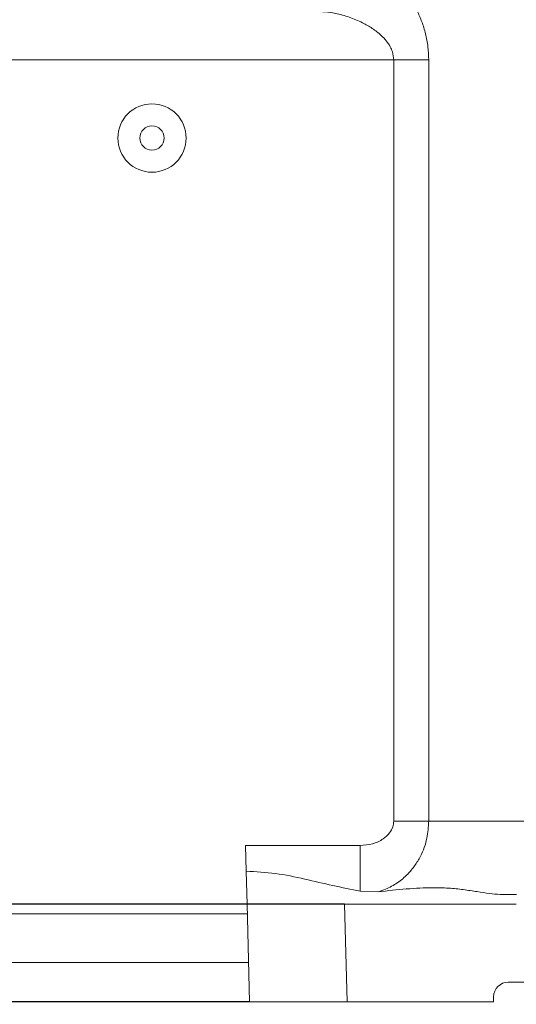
# Model space of a CAD drawing. Header units: millimetres. Extents: x 739 to 2567, y 424 to 1289.
# Tile 55 of 58: x 2425 to 2448, y 1158 to 1204. Entities that reach past the tile are written whole.
import ezdxf

# ---------------------------------------------------------------- set-up
doc = ezdxf.new("R2010")
doc.units = ezdxf.units.MM
doc.header["$PDSIZE"] = -1
doc.styles.get("Standard").update_dxf_attribs({"font": 'times.ttf'})
doc.dimstyles.new('ISO-25', dxfattribs={"dimtxt": 3.5, "dimasz": 2.5, "dimexe": 1.25, "dimexo": 0.625, "dimtad": 1, "dimdec": 0, "dimlfac": 10, "dimtxsty": 'Standard', "dimcen": 2.5, "dimadec": 0, "dimazin": 0, "dimtfac": 1, "dimtmove": 0, "dimatfit": 3, "dimfxl": 1, "dimarcsym": 0})

# ---------------------------------------------------------------- blocks, each defined once
blk = doc.blocks.new('*D98')
at = {"color": 0, "lineweight": -2}
for p, q in [((2421.012, 1165.453), (2421.012, 1167.853)), ((2439.839, 1163.053), (2420.012, 1163.053)), ((2421.012, 1158.553), (2421.012, 1163.053)), ((2435.459, 1158.553), (2420.012, 1158.553)), ((2421.012, 1149.359), (2421.012, 1156.153)), ((2413.223, 1149.359), (2421.012, 1149.359))]:
    blk.add_line(p, q, dxfattribs=at)
at = {"color": 0}
for points in [[(2420.612, 1165.453), (2421.412, 1165.453), (2421.012, 1163.053)], [(2421.412, 1156.153), (2420.612, 1156.153), (2421.012, 1158.553)]]:
    blk.add_solid(points, dxfattribs=at)
at = {"layer": 'Defpoints', "color": 0}
for p in [(2421.012, 1163.053), (2439.839, 1163.053), (2435.459, 1158.553)]:
    blk.add_point(p, dxfattribs=at)
at = {"color": 0, "lineweight": 5, "insert": (2416.356, 1153.172), "char_height": 4.5, "attachment_point": 5}
blk.add_mtext('20', dxfattribs=at)

msp = doc.modelspace()

# ---------------------------------------------------------------- linework, layer by layer
at = {"color": 7, "linetype": 'Continuous', "lineweight": 5}
for p, q in [((2442.103592, 1201.978247), (2424.20882, 1201.978247)), ((2443.718227, 1201.978247), (2442.103592, 1201.978247)), ((2442.103592, 1166.878247), (2442.103592, 1201.978247)), ((2443.718227, 1201.978247), (2443.718227, 1166.878247)), ((2443.718227, 1166.878247), (2442.103592, 1166.878247)), ((2435.270282, 1165.753247), (2440.560556, 1165.753247)), ((2435.30132, 1164.567938), (2435.270282, 1165.753247)), ((2440.560556, 1163.653203), (2440.560556, 1165.753247)), ((2435.340984, 1163.053247), (2435.30132, 1164.567938)), ((2440.560556, 1163.653203), (2441.396515, 1163.622073)), ((2447.014627, 1163.503247), (2447.760688, 1163.503247)), ((2435.45882, 1158.553247), (2435.340984, 1163.053247)), ((2439.839442, 1163.053247), (2435.340984, 1163.053247)), ((2439.839442, 1163.053247), (2439.957278, 1158.553247)), ((2439.839442, 1163.053247), (2447.757285, 1163.053247)), ((2424.20882, 1162.603247), (2435.352767, 1162.603247)), ((2435.411686, 1160.353247), (2424.20882, 1160.353247)), ((2447.38382, 1159.453247), (2482.03382, 1159.453247)), ((2446.70882, 1158.553247), (2446.70882, 1158.778247)), ((2439.957278, 1158.553247), (2435.45882, 1158.553247)), ((2439.957278, 1158.553247), (2446.70882, 1158.553247))]:
    msp.add_line(p, q, dxfattribs=at)
for radius in [1.575, 0.5625]:
    msp.add_circle((2430.95882, 1198.378247), radius, dxfattribs=at)
msp.add_arc((2447.38382, 1158.778247), 0.675, 90, 180, dxfattribs=at)
for points, knots in [([(2440.349301, 1206.478247), (2440.493117, 1206.467934), (2440.780783, 1206.447306), (2441.275354, 1206.270482), (2441.819734, 1205.947467), (2442.356932, 1205.463909), (2442.818646, 1204.889742), (2443.159736, 1204.317109), (2443.410293, 1203.740451), (2443.581694, 1203.185976), (2443.695483, 1202.593498), (2443.710647, 1202.183301), (2443.718227, 1201.978247)], [0, 0, 0, 0, 0.099717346, 0.199457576, 0.333171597, 0.466852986, 0.575925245, 0.684893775, 0.762849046, 0.840753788, 0.92039429, 1, 1, 1, 1]), ([(2442.103592, 1201.978247), (2442.091439, 1202.104721), (2442.071023, 1202.317172), (2441.93687, 1202.613295), (2441.762798, 1202.871237), (2441.485587, 1203.162754), (2441.117865, 1203.445076), (2440.621322, 1203.729019), (2440.050455, 1203.964245), (2439.311886, 1204.174888), (2438.788974, 1204.208247), (2438.475469, 1204.228247)], [0, 0, 0, 0, 0.072660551, 0.122054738, 0.189467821, 0.259110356, 0.368528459, 0.480325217, 0.627337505, 0.776574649, 1, 1, 1, 1]), ([(2440.560556, 1165.753247), (2440.750387, 1165.768227), (2441.124123, 1165.79772), (2441.594357, 1166.016783), (2441.908394, 1166.303959), (2442.075661, 1166.595352), (2442.094835, 1166.789557), (2442.103592, 1166.878247)], [0, 0, 0, 0, 0.270800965, 0.533148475, 0.72325922, 0.873617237, 1, 1, 1, 1]), ([(2443.718227, 1166.878247), (2443.701447, 1166.614117), (2443.665588, 1166.049645), (2443.406279, 1165.354713), (2443.079847, 1164.81523), (2442.727879, 1164.393287), (2442.279024, 1164.019178), (2441.813227, 1163.758842), (2441.508388, 1163.658791), (2441.396515, 1163.622073)], [0, 0, 0, 0, 0.176711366, 0.377649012, 0.495458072, 0.613285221, 0.763164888, 0.913083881, 1, 1, 1, 1]), ([(2443.718227, 1166.878247), (2444.132677, 1166.878247), (2444.961576, 1166.878247), (2446.302556, 1166.878247), (2447.711949, 1166.878247), (2449.140942, 1166.878247), (2450.566241, 1166.878247), (2451.515485, 1166.878247), (2451.990811, 1166.878247)], [0, 0, 0, 0, 0.171049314, 0.342098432, 0.515671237, 0.689244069, 0.844391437, 1, 1, 1, 1]), ([(2435.30132, 1164.567938), (2435.753927, 1164.545641), (2436.671191, 1164.500454), (2438.000936, 1164.211072), (2439.304543, 1163.897799), (2440.140384, 1163.735027), (2440.560556, 1163.653203)], [0, 0, 0, 0, 0.246808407, 0.500188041, 0.74874752, 1, 1, 1, 1]), ([(2441.396515, 1163.622073), (2441.832655, 1163.669035), (2442.711581, 1163.763676), (2443.779027, 1163.824329), (2444.643185, 1163.794471), (2445.329863, 1163.72472), (2445.955942, 1163.627987), (2446.530409, 1163.530701), (2446.851568, 1163.512492), (2447.014627, 1163.503247)], [0, 0, 0, 0, 0.182806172, 0.368398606, 0.491787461, 0.615201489, 0.74214777, 0.869083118, 1, 1, 1, 1])]:
    msp.add_open_spline(points, degree=3, knots=knots, dxfattribs=at)

# ---------------------------------------------------------------- dimensions: what is measured, and where the dimension line sits
at = {"lineweight": 5}
dim = msp.add_linear_dim(base=(2421.012138, 1163.053247), p1=(2435.45882, 1158.553247), p2=(2439.839442, 1163.053247), angle=90, text='20', dimstyle='ISO-25', override={"dimtxt": 4.5, "dimasz": 2.4, "dimexe": 1, "dimexo": 0, "dimgap": 1.524, "dimtad": 1, "dimtih": 1, "dimtoh": 1, "dimdec": 2, "dimlfac": 5, "dimzin": 0, "dimpost": '<>', "dimse1": 0, "dimse2": 0, "dimsd1": 0, "dimsd2": 0, "dimadec": 2, "dimtdec": 3, "dimtofl": 1, "dimtvp": 0.1, "dimtzin": 0}, dxfattribs=at)
dim.commit()
dim.dimension.update_dxf_attribs({"geometry": '*D98', "text_midpoint": (2416.355657, 1149.359498), "dimtype": 160})

doc.saveas('drawing.dxf')
